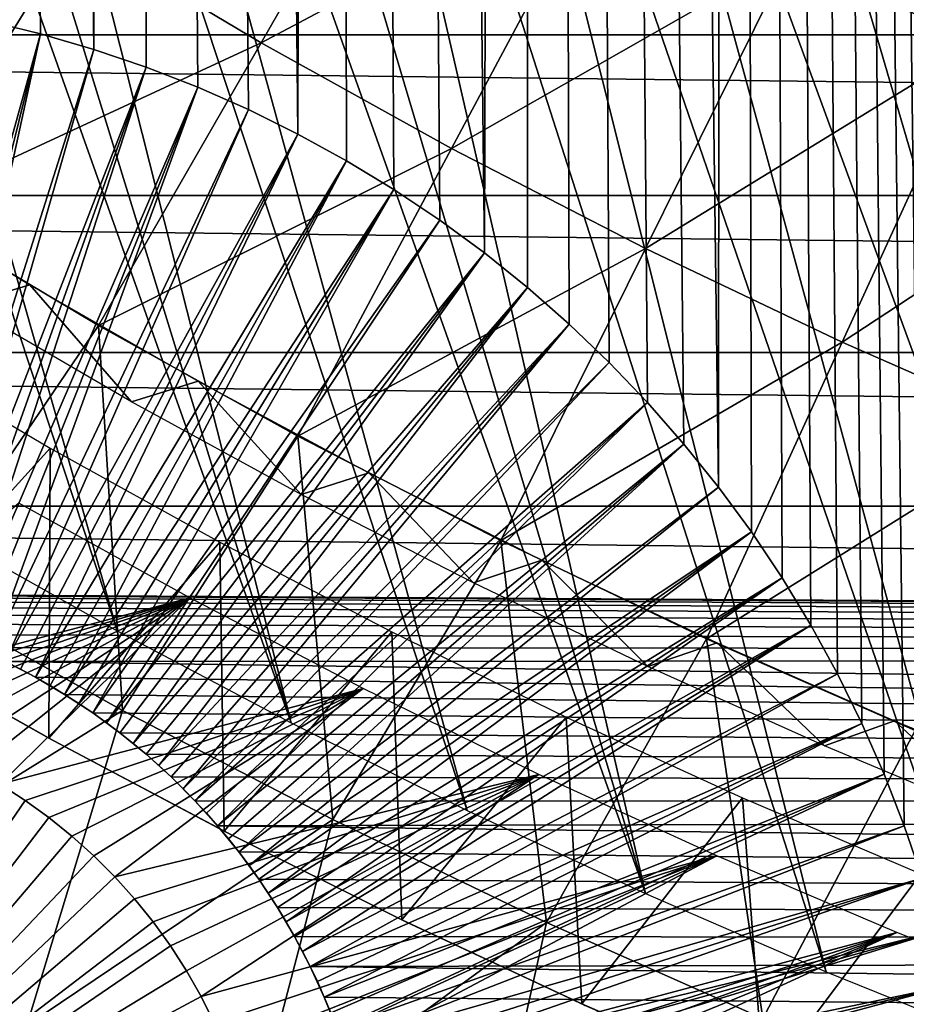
# Model space of a CAD drawing. Header units: millimetres. Extents: x -50 to 50, y -50 to 50.
# Tile 157 of 256: x -11.9 to -9.1, y -22.4 to -19.3. Entities that reach past the tile are written whole.
import ezdxf

# ---------------------------------------------------------------- set-up
doc = ezdxf.new("R2010")
doc.units = ezdxf.units.MM
doc.header["$LTSCALE"] = 65.185185
for name, color, linetype in [('1', 7, 'CONTINUOUS'), ('14', 7, 'CONTINUOUS'), ('2', 7, 'CONTINUOUS'), ('23', 7, 'CONTINUOUS'), ('37', 7, 'CONTINUOUS'), ('39', 7, 'CONTINUOUS'), ('46', 7, 'CONTINUOUS'), ('48', 7, 'CONTINUOUS'), ('49', 7, 'CONTINUOUS'), ('50', 7, 'CONTINUOUS'), ('71', 7, 'CONTINUOUS'), ('72', 7, 'CONTINUOUS'), ('90', 7, 'CONTINUOUS')]:
    doc.layers.add(name, color=color, linetype=linetype)

msp = doc.modelspace()

# ---------------------------------------------------------------- linework, layer by layer
at = {"layer": '1', "color": 7, "linetype": 'Continuous', "true_color": 0xf5f5f5}
for points in [[(21.9635, -19.3176), (-22.407, -18.8013), (22.407, -18.8013), (21.9635, -19.3176)], [(-21.9635, -19.3176), (-22.407, -18.8013), (21.9635, -19.3176), (-21.9635, -19.3176)], [(21.508, -19.8235), (-21.9635, -19.3176), (21.9635, -19.3176), (21.508, -19.8235)], [(-21.508, -19.8235), (-21.9635, -19.3176), (21.508, -19.8235), (-21.508, -19.8235)], [(-21.0409, -20.3185), (-21.508, -19.8235), (21.0409, -20.3185), (-21.0409, -20.3185)], [(21.0409, -20.3185), (-21.508, -19.8235), (21.508, -19.8235), (21.0409, -20.3185)], [(20.5624, -20.8027), (-21.0409, -20.3185), (21.0409, -20.3185), (20.5624, -20.8027)], [(-20.5624, -20.8027), (-21.0409, -20.3185), (20.5624, -20.8027), (-20.5624, -20.8027)], [(20.0728, -21.2755), (-20.5624, -20.8027), (20.5624, -20.8027), (20.0728, -21.2755)], [(-12.8491, -21.0781), (-20.5624, -20.8027), (20.0728, -21.2755), (-12.8491, -21.0781)], [(-12.7428, -21.0808), (-12.8491, -21.0781), (20.0728, -21.2755), (-12.7428, -21.0808)], [(-12.6366, -21.0889), (-12.7428, -21.0808), (20.0728, -21.2755), (-12.6366, -21.0889)], [(-12.5311, -21.1023), (-12.6366, -21.0889), (20.0728, -21.2755), (-12.5311, -21.1023)], [(-12.4264, -21.1211), (-12.5311, -21.1023), (20.0728, -21.2755), (-12.4264, -21.1211)], [(-12.3228, -21.1451), (-12.4264, -21.1211), (20.0728, -21.2755), (-12.3228, -21.1451)], [(-12.2204, -21.1744), (-12.3228, -21.1451), (20.0728, -21.2755), (-12.2204, -21.1744)], [(-12.1198, -21.2088), (-12.2204, -21.1744), (20.0728, -21.2755), (-12.1198, -21.2088)], [(-12.021, -21.2483), (-12.1198, -21.2088), (20.0728, -21.2755), (-12.021, -21.2483)], [(-11.9243, -21.2927), (-12.021, -21.2483), (20.0728, -21.2755), (-11.9243, -21.2927)], [(19.5723, -21.7368), (-11.9243, -21.2927), (20.0728, -21.2755), (19.5723, -21.7368)], [(-11.83, -21.342), (-11.9243, -21.2927), (19.5723, -21.7368), (-11.83, -21.342)], [(-11.7383, -21.3959), (-11.83, -21.342), (19.5723, -21.7368), (-11.7383, -21.3959)], [(-11.6495, -21.4545), (-11.7383, -21.3959), (19.5723, -21.7368), (-11.6495, -21.4545)], [(-11.5637, -21.5175), (-11.6495, -21.4545), (19.5723, -21.7368), (-11.5637, -21.5175)], [(-11.4812, -21.5847), (-11.5637, -21.5175), (19.5723, -21.7368), (-11.4812, -21.5847)], [(-11.4023, -21.656), (-11.4812, -21.5847), (19.5723, -21.7368), (-11.4023, -21.656)], [(-11.327, -21.7313), (-11.4023, -21.656), (19.5723, -21.7368), (-11.327, -21.7313)], [(-11.2557, -21.8102), (-11.327, -21.7313), (19.5723, -21.7368), (-11.2557, -21.8102)], [(19.0612, -22.1863), (-11.2557, -21.8102), (19.5723, -21.7368), (19.0612, -22.1863)], [(-11.1885, -21.8927), (-11.2557, -21.8102), (19.0612, -22.1863), (-11.1885, -21.8927)], [(-11.1255, -21.9784), (-11.1885, -21.8927), (19.0612, -22.1863), (-11.1255, -21.9784)], [(-11.0669, -22.0673), (-11.1255, -21.9784), (19.0612, -22.1863), (-11.0669, -22.0673)], [(-11.013, -22.1589), (-11.0669, -22.0673), (19.0612, -22.1863), (-11.013, -22.1589)], [(-10.9637, -22.2533), (-11.013, -22.1589), (19.0612, -22.1863), (-10.9637, -22.2533)], [(18.5397, -22.6239), (-10.9637, -22.2533), (19.0612, -22.1863), (18.5397, -22.6239)], [(-10.9193, -22.3499), (-10.9637, -22.2533), (18.5397, -22.6239), (-10.9193, -22.3499)], [(-10.8798, -22.4487), (-10.9193, -22.3499), (18.5397, -22.6239), (-10.8798, -22.4487)]]:
    msp.add_3dface(points, dxfattribs=at)
at = {"layer": '14', "color": 7, "linetype": 'Continuous', "true_color": 0xf5f5f5}
for points in [[(-11.9243, -21.2927, 2.4), (-11.83, -21.342), (-11.8768, -21.3167, 2.4), (-11.9243, -21.2927, 2.4)], [(-11.9243, -21.2927), (-11.83, -21.342), (-11.9243, -21.2927, 2.4), (-11.9243, -21.2927)], [(-11.8768, -21.3167, 2.4), (-11.83, -21.342), (-11.83, -21.342, 2.4), (-11.8768, -21.3167, 2.4)], [(-11.83, -21.342), (-11.7383, -21.3959), (-11.83, -21.342, 2.4), (-11.83, -21.342)], [(-11.83, -21.342, 2.4), (-11.7383, -21.3959), (-11.7838, -21.3684, 2.4), (-11.83, -21.342, 2.4)], [(-11.7838, -21.3684, 2.4), (-11.7383, -21.3959), (-11.7383, -21.3959, 2.4), (-11.7838, -21.3684, 2.4)], [(-11.7383, -21.3959), (-11.6495, -21.4545), (-11.7383, -21.3959, 2.4), (-11.7383, -21.3959)], [(-11.7383, -21.3959, 2.4), (-11.6495, -21.4545), (-11.6935, -21.4246, 2.4), (-11.7383, -21.3959, 2.4)], [(-11.6935, -21.4246, 2.4), (-11.6495, -21.4545), (-11.6495, -21.4545, 2.4), (-11.6935, -21.4246, 2.4)], [(-11.6495, -21.4545, 2.4), (-11.5637, -21.5175), (-11.6062, -21.4854, 2.4), (-11.6495, -21.4545, 2.4)], [(-11.6495, -21.4545), (-11.5637, -21.5175), (-11.6495, -21.4545, 2.4), (-11.6495, -21.4545)], [(-11.6062, -21.4854, 2.4), (-11.5637, -21.5175), (-11.5637, -21.5175, 2.4), (-11.6062, -21.4854, 2.4)], [(-11.5637, -21.5175), (-11.4812, -21.5847), (-11.5637, -21.5175, 2.4), (-11.5637, -21.5175)], [(-11.5637, -21.5175, 2.4), (-11.4812, -21.5847), (-11.522, -21.5506, 2.4), (-11.5637, -21.5175, 2.4)], [(-11.522, -21.5506, 2.4), (-11.4812, -21.5847), (-11.4812, -21.5847, 2.4), (-11.522, -21.5506, 2.4)], [(-11.4812, -21.5847, 2.4), (-11.4023, -21.656), (-11.4413, -21.6199, 2.4), (-11.4812, -21.5847, 2.4)], [(-11.4812, -21.5847), (-11.4023, -21.656), (-11.4812, -21.5847, 2.4), (-11.4812, -21.5847)], [(-11.4413, -21.6199, 2.4), (-11.4023, -21.656), (-11.4023, -21.656, 2.4), (-11.4413, -21.6199, 2.4)], [(-11.4023, -21.656), (-11.327, -21.7313), (-11.4023, -21.656, 2.4), (-11.4023, -21.656)], [(-11.4023, -21.656, 2.4), (-11.327, -21.7313), (-11.3642, -21.6932, 2.4), (-11.4023, -21.656, 2.4)], [(-11.3642, -21.6932, 2.4), (-11.327, -21.7313), (-11.327, -21.7313, 2.4), (-11.3642, -21.6932, 2.4)], [(-11.327, -21.7313), (-11.2557, -21.8102), (-11.327, -21.7313, 2.4), (-11.327, -21.7313)], [(-11.327, -21.7313, 2.4), (-11.2557, -21.8102), (-11.2909, -21.7703, 2.4), (-11.327, -21.7313, 2.4)], [(-11.2909, -21.7703, 2.4), (-11.2557, -21.8102), (-11.2557, -21.8102, 2.4), (-11.2909, -21.7703, 2.4)], [(-11.2557, -21.8102, 2.4), (-11.1885, -21.8927), (-11.2216, -21.851, 2.4), (-11.2557, -21.8102, 2.4)], [(-11.2557, -21.8102), (-11.1885, -21.8927), (-11.2557, -21.8102, 2.4), (-11.2557, -21.8102)], [(-11.2216, -21.851, 2.4), (-11.1885, -21.8927), (-11.1885, -21.8927, 2.4), (-11.2216, -21.851, 2.4)], [(-11.1885, -21.8927), (-11.1255, -21.9784), (-11.1885, -21.8927, 2.4), (-11.1885, -21.8927)], [(-11.1885, -21.8927, 2.4), (-11.1255, -21.9784), (-11.1565, -21.9352, 2.4), (-11.1885, -21.8927, 2.4)], [(-11.1565, -21.9352, 2.4), (-11.1255, -21.9784), (-11.1255, -21.9784, 2.4), (-11.1565, -21.9352, 2.4)], [(-11.1255, -21.9784, 2.4), (-11.0669, -22.0673), (-11.0957, -22.0225, 2.4), (-11.1255, -21.9784, 2.4)], [(-11.1255, -21.9784), (-11.0669, -22.0673), (-11.1255, -21.9784, 2.4), (-11.1255, -21.9784)], [(-11.0957, -22.0225, 2.4), (-11.0669, -22.0673), (-11.067, -22.0673, 2.4), (-11.0957, -22.0225, 2.4)], [(-11.0669, -22.0673), (-11.013, -22.1589), (-11.067, -22.0673, 2.4), (-11.0669, -22.0673)], [(-11.067, -22.0673, 2.4), (-11.013, -22.1589), (-11.0394, -22.1128, 2.4), (-11.067, -22.0673, 2.4)], [(-11.0394, -22.1128, 2.4), (-11.013, -22.1589), (-11.013, -22.159, 2.4), (-11.0394, -22.1128, 2.4)], [(-11.013, -22.1589), (-10.9637, -22.2533), (-11.013, -22.159, 2.4), (-11.013, -22.1589)], [(-11.013, -22.159, 2.4), (-10.9637, -22.2533), (-10.9878, -22.2058, 2.4), (-11.013, -22.159, 2.4)], [(-10.9878, -22.2058, 2.4), (-10.9637, -22.2533), (-10.9637, -22.2533, 2.4), (-10.9878, -22.2058, 2.4)], [(-10.9637, -22.2533), (-10.9193, -22.3499), (-10.9637, -22.2533, 2.4), (-10.9637, -22.2533)], [(-10.9637, -22.2533, 2.4), (-10.9193, -22.3499), (-10.9409, -22.3013, 2.4), (-10.9637, -22.2533, 2.4)], [(-10.9409, -22.3013, 2.4), (-10.9193, -22.3499), (-10.9193, -22.3499, 2.4), (-10.9409, -22.3013, 2.4)], [(-10.9193, -22.3499, 2.4), (-10.8798, -22.4487), (-10.8989, -22.3991, 2.4), (-10.9193, -22.3499, 2.4)], [(-10.9193, -22.3499), (-10.8798, -22.4487), (-10.9193, -22.3499, 2.4), (-10.9193, -22.3499)]]:
    msp.add_3dface(points, dxfattribs=at)
at = {"layer": '2', "color": 7, "linetype": 'Continuous', "true_color": 0xf5f5f5}
for points in [[(-9.0309, 27.8209, 4.3), (-9.6705, 27.6051, 4.3), (-9.0342, -21.9753, 4.3), (-9.0309, 27.8209, 4.3)], [(-9.6705, 27.6051, 4.3), (-10.3051, 27.3746, 4.3), (-9.6757, -20.743, 4.3), (-9.6705, 27.6051, 4.3)], [(-9.5725, -20.8838, 4.3), (-9.6705, 27.6051, 4.3), (-9.6757, -20.743, 4.3), (-9.5725, -20.8838, 4.3)], [(-9.4755, -21.0289, 4.3), (-9.6705, 27.6051, 4.3), (-9.5725, -20.8838, 4.3), (-9.4755, -21.0289, 4.3)], [(-9.385, -21.1781, 4.3), (-9.6705, 27.6051, 4.3), (-9.4755, -21.0289, 4.3), (-9.385, -21.1781, 4.3)], [(-9.3011, -21.3311, 4.3), (-9.6705, 27.6051, 4.3), (-9.385, -21.1781, 4.3), (-9.3011, -21.3311, 4.3)], [(-9.2239, -21.4876, 4.3), (-9.6705, 27.6051, 4.3), (-9.3011, -21.3311, 4.3), (-9.2239, -21.4876, 4.3)], [(-9.1536, -21.6474, 4.3), (-9.6705, 27.6051, 4.3), (-9.2239, -21.4876, 4.3), (-9.1536, -21.6474, 4.3)], [(-9.0903, -21.81, 4.3), (-9.6705, 27.6051, 4.3), (-9.1536, -21.6474, 4.3), (-9.0903, -21.81, 4.3)], [(-9.0342, -21.9753, 4.3), (-9.6705, 27.6051, 4.3), (-9.0903, -21.81, 4.3), (-9.0342, -21.9753, 4.3)], [(-10.3051, 27.3746, 4.3), (-10.934, 27.1295, 4.3), (-10.4141, -20.0047, 4.3), (-10.3051, 27.3746, 4.3)], [(-10.278, -20.1139, 4.3), (-10.3051, 27.3746, 4.3), (-10.4141, -20.0047, 4.3), (-10.278, -20.1139, 4.3)], [(-10.1468, -20.229, 4.3), (-10.3051, 27.3746, 4.3), (-10.278, -20.1139, 4.3), (-10.1468, -20.229, 4.3)], [(-10.0207, -20.3497, 4.3), (-10.3051, 27.3746, 4.3), (-10.1468, -20.229, 4.3), (-10.0207, -20.3497, 4.3)], [(-9.9, -20.4757, 4.3), (-10.3051, 27.3746, 4.3), (-10.0207, -20.3497, 4.3), (-9.9, -20.4757, 4.3)], [(-9.7849, -20.607, 4.3), (-10.3051, 27.3746, 4.3), (-9.9, -20.4757, 4.3), (-9.7849, -20.607, 4.3)], [(-9.6757, -20.743, 4.3), (-10.3051, 27.3746, 4.3), (-9.7849, -20.607, 4.3), (-9.6757, -20.743, 4.3)], [(-10.934, 27.1295, 4.3), (-11.5573, 26.8699, 4.3), (-11.0021, -19.6301, 4.3), (-10.934, 27.1295, 4.3)], [(-10.8491, -19.714, 4.3), (-10.934, 27.1295, 4.3), (-11.0021, -19.6301, 4.3), (-10.8491, -19.714, 4.3)], [(-10.6999, -19.8045, 4.3), (-10.934, 27.1295, 4.3), (-10.8491, -19.714, 4.3), (-10.6999, -19.8045, 4.3)], [(-10.5548, -19.9015, 4.3), (-10.934, 27.1295, 4.3), (-10.6999, -19.8045, 4.3), (-10.5548, -19.9015, 4.3)], [(-10.4141, -20.0047, 4.3), (-10.934, 27.1295, 4.3), (-10.5548, -19.9015, 4.3), (-10.4141, -20.0047, 4.3)], [(-11.5573, 26.8699, 4.3), (-12.1742, 26.5961, 4.3), (-11.6463, -19.3632, 4.3), (-11.5573, 26.8699, 4.3)], [(-11.481, -19.4193, 4.3), (-11.5573, 26.8699, 4.3), (-11.6463, -19.3632, 4.3), (-11.481, -19.4193, 4.3)], [(-11.3184, -19.4826, 4.3), (-11.5573, 26.8699, 4.3), (-11.481, -19.4193, 4.3), (-11.3184, -19.4826, 4.3)], [(-11.1587, -19.5528, 4.3), (-11.5573, 26.8699, 4.3), (-11.3184, -19.4826, 4.3), (-11.1587, -19.5528, 4.3)], [(-11.0021, -19.6301, 4.3), (-11.5573, 26.8699, 4.3), (-11.1587, -19.5528, 4.3), (-11.0021, -19.6301, 4.3)], [(-11.8138, -19.3144, 4.3), (-12.1742, 26.5961, 4.3), (-11.9834, -19.2729, 4.3), (-11.8138, -19.3144, 4.3)], [(-11.6463, -19.3632, 4.3), (-12.1742, 26.5961, 4.3), (-11.8138, -19.3144, 4.3), (-11.6463, -19.3632, 4.3)]]:
    msp.add_3dface(points, dxfattribs=at)
at = {"layer": '23', "color": 7, "linetype": 'Continuous', "true_color": 0xf5f5f5}
for points in [[(-11.8138, -19.3144, 4.3), (-11.9834, -19.2729, 4.3), (-12.3227, -21.1451, 2.4), (-11.8138, -19.3144, 4.3)], [(-11.8138, -19.3144, 4.3), (-12.3227, -21.1451, 2.4), (-12.2714, -21.1591, 2.4), (-11.8138, -19.3144, 4.3)], [(-11.8138, -19.3144, 4.3), (-12.2714, -21.1591, 2.4), (-12.2204, -21.1744, 2.4), (-11.8138, -19.3144, 4.3)], [(-11.6463, -19.3632, 4.3), (-11.8138, -19.3144, 4.3), (-12.2204, -21.1744, 2.4), (-11.6463, -19.3632, 4.3)], [(-11.6463, -19.3632, 4.3), (-12.2204, -21.1744, 2.4), (-12.1699, -21.191, 2.4), (-11.6463, -19.3632, 4.3)], [(-11.481, -19.4193, 4.3), (-11.6463, -19.3632, 4.3), (-12.1699, -21.191, 2.4), (-11.481, -19.4193, 4.3)], [(-11.481, -19.4193, 4.3), (-12.1699, -21.191, 2.4), (-12.1198, -21.2088, 2.4), (-11.481, -19.4193, 4.3)], [(-11.481, -19.4193, 4.3), (-12.1198, -21.2088, 2.4), (-12.0701, -21.2279, 2.4), (-11.481, -19.4193, 4.3)], [(-11.3184, -19.4826, 4.3), (-11.481, -19.4193, 4.3), (-12.0701, -21.2279, 2.4), (-11.3184, -19.4826, 4.3)], [(-11.3184, -19.4826, 4.3), (-12.0701, -21.2279, 2.4), (-12.021, -21.2483, 2.4), (-11.3184, -19.4826, 4.3)], [(-11.3184, -19.4826, 4.3), (-12.021, -21.2483, 2.4), (-11.9723, -21.2699, 2.4), (-11.3184, -19.4826, 4.3)], [(-11.1587, -19.5528, 4.3), (-11.3184, -19.4826, 4.3), (-11.9723, -21.2699, 2.4), (-11.1587, -19.5528, 4.3)], [(-11.1587, -19.5528, 4.3), (-11.9723, -21.2699, 2.4), (-11.9243, -21.2927, 2.4), (-11.1587, -19.5528, 4.3)], [(-11.0021, -19.6301, 4.3), (-11.1587, -19.5528, 4.3), (-11.9243, -21.2927, 2.4), (-11.0021, -19.6301, 4.3)], [(-11.0021, -19.6301, 4.3), (-11.9243, -21.2927, 2.4), (-11.8768, -21.3167, 2.4), (-11.0021, -19.6301, 4.3)], [(-11.0021, -19.6301, 4.3), (-11.8768, -21.3167, 2.4), (-11.83, -21.342, 2.4), (-11.0021, -19.6301, 4.3)], [(-10.8491, -19.714, 4.3), (-11.0021, -19.6301, 4.3), (-11.83, -21.342, 2.4), (-10.8491, -19.714, 4.3)], [(-10.8491, -19.714, 4.3), (-11.83, -21.342, 2.4), (-11.7838, -21.3684, 2.4), (-10.8491, -19.714, 4.3)], [(-10.8491, -19.714, 4.3), (-11.7838, -21.3684, 2.4), (-11.7383, -21.3959, 2.4), (-10.8491, -19.714, 4.3)], [(-10.6999, -19.8045, 4.3), (-10.8491, -19.714, 4.3), (-11.7383, -21.3959, 2.4), (-10.6999, -19.8045, 4.3)], [(-10.6999, -19.8045, 4.3), (-11.7383, -21.3959, 2.4), (-11.6935, -21.4246, 2.4), (-10.6999, -19.8045, 4.3)], [(-10.6999, -19.8045, 4.3), (-11.6935, -21.4246, 2.4), (-11.6495, -21.4545, 2.4), (-10.6999, -19.8045, 4.3)], [(-10.5548, -19.9015, 4.3), (-10.6999, -19.8045, 4.3), (-11.6495, -21.4545, 2.4), (-10.5548, -19.9015, 4.3)], [(-10.5548, -19.9015, 4.3), (-11.6495, -21.4545, 2.4), (-11.6062, -21.4854, 2.4), (-10.5548, -19.9015, 4.3)], [(-10.4141, -20.0047, 4.3), (-10.5548, -19.9015, 4.3), (-11.6062, -21.4854, 2.4), (-10.4141, -20.0047, 4.3)], [(-10.4141, -20.0047, 4.3), (-11.6062, -21.4854, 2.4), (-11.5637, -21.5175, 2.4), (-10.4141, -20.0047, 4.3)], [(-10.4141, -20.0047, 4.3), (-11.5637, -21.5175, 2.4), (-11.522, -21.5506, 2.4), (-10.4141, -20.0047, 4.3)], [(-10.278, -20.1139, 4.3), (-10.4141, -20.0047, 4.3), (-11.522, -21.5506, 2.4), (-10.278, -20.1139, 4.3)], [(-10.278, -20.1139, 4.3), (-11.522, -21.5506, 2.4), (-11.4812, -21.5847, 2.4), (-10.278, -20.1139, 4.3)], [(-10.278, -20.1139, 4.3), (-11.4812, -21.5847, 2.4), (-11.4413, -21.6199, 2.4), (-10.278, -20.1139, 4.3)], [(-10.1468, -20.229, 4.3), (-10.278, -20.1139, 4.3), (-11.4413, -21.6199, 2.4), (-10.1468, -20.229, 4.3)], [(-10.1468, -20.229, 4.3), (-11.4413, -21.6199, 2.4), (-11.4023, -21.656, 2.4), (-10.1468, -20.229, 4.3)], [(-10.1468, -20.229, 4.3), (-11.4023, -21.656, 2.4), (-11.3642, -21.6932, 2.4), (-10.1468, -20.229, 4.3)], [(-10.0207, -20.3497, 4.3), (-10.1468, -20.229, 4.3), (-11.3642, -21.6932, 2.4), (-10.0207, -20.3497, 4.3)], [(-10.0207, -20.3497, 4.3), (-11.3642, -21.6932, 2.4), (-11.327, -21.7313, 2.4), (-10.0207, -20.3497, 4.3)], [(-9.9, -20.4757, 4.3), (-10.0207, -20.3497, 4.3), (-11.327, -21.7313, 2.4), (-9.9, -20.4757, 4.3)], [(-9.9, -20.4757, 4.3), (-11.327, -21.7313, 2.4), (-11.2909, -21.7703, 2.4), (-9.9, -20.4757, 4.3)], [(-9.9, -20.4757, 4.3), (-11.2909, -21.7703, 2.4), (-11.2557, -21.8102, 2.4), (-9.9, -20.4757, 4.3)], [(-9.7849, -20.607, 4.3), (-9.9, -20.4757, 4.3), (-11.2557, -21.8102, 2.4), (-9.7849, -20.607, 4.3)], [(-9.7849, -20.607, 4.3), (-11.2557, -21.8102, 2.4), (-11.2216, -21.851, 2.4), (-9.7849, -20.607, 4.3)], [(-9.7849, -20.607, 4.3), (-11.2216, -21.851, 2.4), (-11.1885, -21.8927, 2.4), (-9.7849, -20.607, 4.3)], [(-9.6757, -20.743, 4.3), (-9.7849, -20.607, 4.3), (-11.1885, -21.8927, 2.4), (-9.6757, -20.743, 4.3)], [(-9.6757, -20.743, 4.3), (-11.1885, -21.8927, 2.4), (-11.1565, -21.9352, 2.4), (-9.6757, -20.743, 4.3)], [(-9.5725, -20.8838, 4.3), (-9.6757, -20.743, 4.3), (-11.1565, -21.9352, 2.4), (-9.5725, -20.8838, 4.3)], [(-9.5725, -20.8838, 4.3), (-11.1565, -21.9352, 2.4), (-11.1255, -21.9784, 2.4), (-9.5725, -20.8838, 4.3)], [(-9.5725, -20.8838, 4.3), (-11.1255, -21.9784, 2.4), (-11.0957, -22.0225, 2.4), (-9.5725, -20.8838, 4.3)], [(-9.4755, -21.0289, 4.3), (-9.5725, -20.8838, 4.3), (-11.0957, -22.0225, 2.4), (-9.4755, -21.0289, 4.3)], [(-9.4755, -21.0289, 4.3), (-11.0957, -22.0225, 2.4), (-11.067, -22.0673, 2.4), (-9.4755, -21.0289, 4.3)], [(-9.4755, -21.0289, 4.3), (-11.067, -22.0673, 2.4), (-11.0394, -22.1128, 2.4), (-9.4755, -21.0289, 4.3)], [(-9.385, -21.1781, 4.3), (-9.4755, -21.0289, 4.3), (-11.0394, -22.1128, 2.4), (-9.385, -21.1781, 4.3)], [(-9.385, -21.1781, 4.3), (-11.0394, -22.1128, 2.4), (-11.013, -22.159, 2.4), (-9.385, -21.1781, 4.3)], [(-9.385, -21.1781, 4.3), (-11.013, -22.159, 2.4), (-10.9878, -22.2058, 2.4), (-9.385, -21.1781, 4.3)], [(-9.3011, -21.3311, 4.3), (-9.385, -21.1781, 4.3), (-10.9878, -22.2058, 2.4), (-9.3011, -21.3311, 4.3)], [(-9.3011, -21.3311, 4.3), (-10.9878, -22.2058, 2.4), (-10.9637, -22.2533, 2.4), (-9.3011, -21.3311, 4.3)], [(-9.2239, -21.4876, 4.3), (-9.3011, -21.3311, 4.3), (-10.9637, -22.2533, 2.4), (-9.2239, -21.4876, 4.3)], [(-9.2239, -21.4876, 4.3), (-10.9637, -22.2533, 2.4), (-10.9409, -22.3013, 2.4), (-9.2239, -21.4876, 4.3)], [(-9.2239, -21.4876, 4.3), (-10.9409, -22.3013, 2.4), (-10.9193, -22.3499, 2.4), (-9.2239, -21.4876, 4.3)], [(-9.1536, -21.6474, 4.3), (-9.2239, -21.4876, 4.3), (-10.9193, -22.3499, 2.4), (-9.1536, -21.6474, 4.3)], [(-9.1536, -21.6474, 4.3), (-10.9193, -22.3499, 2.4), (-10.8989, -22.3991, 2.4), (-9.1536, -21.6474, 4.3)], [(-9.1536, -21.6474, 4.3), (-10.8989, -22.3991, 2.4), (-10.8798, -22.4487, 2.4), (-9.1536, -21.6474, 4.3)], [(-9.0903, -21.81, 4.3), (-9.1536, -21.6474, 4.3), (-10.8798, -22.4487, 2.4), (-9.0903, -21.81, 4.3)], [(-9.0903, -21.81, 4.3), (-10.8798, -22.4487, 2.4), (-10.862, -22.4989, 2.4), (-9.0903, -21.81, 4.3)], [(-9.0342, -21.9753, 4.3), (-9.0903, -21.81, 4.3), (-10.862, -22.4989, 2.4), (-9.0342, -21.9753, 4.3)], [(-9.0342, -21.9753, 4.3), (-10.862, -22.4989, 2.4), (-10.8454, -22.5494, 2.4), (-9.0342, -21.9753, 4.3)], [(-9.0342, -21.9753, 4.3), (-10.8454, -22.5494, 2.4), (-10.8301, -22.6004, 2.4), (-9.0342, -21.9753, 4.3)], [(-8.9854, -22.1428, 4.3), (-9.0342, -21.9753, 4.3), (-10.8301, -22.6004, 2.4), (-8.9854, -22.1428, 4.3)], [(-8.9854, -22.1428, 4.3), (-10.8301, -22.6004, 2.4), (-10.8161, -22.6517, 2.4), (-8.9854, -22.1428, 4.3)], [(-8.9854, -22.1428, 4.3), (-10.8161, -22.6517, 2.4), (-10.8035, -22.7034, 2.4), (-8.9854, -22.1428, 4.3)], [(-8.9439, -22.3123, 4.3), (-8.9854, -22.1428, 4.3), (-10.8035, -22.7034, 2.4), (-8.9439, -22.3123, 4.3)], [(-8.9439, -22.3123, 4.3), (-10.8035, -22.7034, 2.4), (-10.7921, -22.7554, 2.4), (-8.9439, -22.3123, 4.3)], [(-8.9439, -22.3123, 4.3), (-10.7921, -22.7554, 2.4), (-10.782, -22.8076, 2.4), (-8.9439, -22.3123, 4.3)], [(-8.9099, -22.4835, 4.3), (-8.9439, -22.3123, 4.3), (-10.782, -22.8076, 2.4), (-8.9099, -22.4835, 4.3)]]:
    msp.add_3dface(points, dxfattribs=at)
at = {"layer": '37', "color": 15, "linetype": 'Continuous', "true_color": 0xaf503c}
for points in [[(-8.8566, -19.3469, -14.4704), (-9.4483, -19.0651, -14.4704), (-8.4252, -18.404, -14.7678), (-8.8566, -19.3469, -14.4704)], [(-11.1186, -19.3426, -14.1581), (-11.7091, -18.9911, -14.1581), (-10.6042, -18.4474, -14.4704), (-11.1186, -19.3426, -14.1581)], [(-10.031, -18.7651, -14.4704), (-11.1186, -19.3426, -14.1581), (-10.6042, -18.4474, -14.4704), (-10.031, -18.7651, -14.4704)], [(-11.7091, -18.9911, -14.1581), (-12.8545, -19.4797, -13.8311), (-12.2884, -18.6216, -14.1581), (-11.7091, -18.9911, -14.1581)], [(-10.5176, -19.6758, -14.1581), (-11.1186, -19.3426, -14.1581), (-10.031, -18.7651, -14.4704), (-10.5176, -19.6758, -14.1581)], [(-9.4483, -19.0651, -14.4704), (-10.5176, -19.6758, -14.1581), (-10.031, -18.7651, -14.4704), (-9.4483, -19.0651, -14.4704)], [(-12.2484, -19.8662, -13.8311), (-12.8545, -19.4797, -13.8311), (-11.7091, -18.9911, -14.1581), (-12.2484, -19.8662, -13.8311)], [(-11.1186, -19.3426, -14.1581), (-12.2484, -19.8662, -13.8311), (-11.7091, -18.9911, -14.1581), (-11.1186, -19.3426, -14.1581)], [(-9.9066, -19.9903, -14.1581), (-10.5176, -19.6758, -14.1581), (-9.4483, -19.0651, -14.4704), (-9.9066, -19.9903, -14.1581)], [(-8.8566, -19.3469, -14.4704), (-9.9066, -19.9903, -14.1581), (-9.4483, -19.0651, -14.4704), (-8.8566, -19.3469, -14.4704)], [(-11.6308, -20.2339, -13.8311), (-12.2484, -19.8662, -13.8311), (-11.1186, -19.3426, -14.1581), (-11.6308, -20.2339, -13.8311)], [(-10.5176, -19.6758, -14.1581), (-11.6308, -20.2339, -13.8311), (-11.1186, -19.3426, -14.1581), (-10.5176, -19.6758, -14.1581)], [(-9.2863, -20.2858, -14.1581), (-9.9066, -19.9903, -14.1581), (-8.8566, -19.3469, -14.4704), (-9.2863, -20.2858, -14.1581)], [(-8.2566, -19.6104, -14.4704), (-9.2863, -20.2858, -14.1581), (-8.8566, -19.3469, -14.4704), (-8.2566, -19.6104, -14.4704)], [(-8.6571, -20.562, -14.1581), (-9.2863, -20.2858, -14.1581), (-8.2566, -19.6104, -14.4704), (-8.6571, -20.562, -14.1581)], [(-11.0021, -20.5824, -13.8311), (-11.6308, -20.2339, -13.8311), (-10.5176, -19.6758, -14.1581), (-11.0021, -20.5824, -13.8311)], [(-9.9066, -19.9903, -14.1581), (-11.0021, -20.5824, -13.8311), (-10.5176, -19.6758, -14.1581), (-9.9066, -19.9903, -14.1581)], [(-12.2484, -19.8662, -13.8311), (-11.6308, -20.2339, -13.8311), (-12.2079, -21.0821, -13.4894), (-12.2484, -19.8662, -13.8311)], [(-10.3629, -20.9114, -13.8311), (-11.0021, -20.5824, -13.8311), (-9.9066, -19.9903, -14.1581), (-10.3629, -20.9114, -13.8311)], [(-9.2863, -20.2858, -14.1581), (-10.3629, -20.9114, -13.8311), (-9.9066, -19.9903, -14.1581), (-9.2863, -20.2858, -14.1581)], [(-12.2079, -21.0821, -13.4894), (-11.6308, -20.2339, -13.8311), (-11.5556, -21.4465, -13.4894), (-12.2079, -21.0821, -13.4894)], [(-11.6308, -20.2339, -13.8311), (-11.0021, -20.5824, -13.8311), (-11.5556, -21.4465, -13.4894), (-11.6308, -20.2339, -13.8311)], [(-9.714, -21.2205, -13.8311), (-10.3629, -20.9114, -13.8311), (-9.2863, -20.2858, -14.1581), (-9.714, -21.2205, -13.8311)], [(-8.6571, -20.562, -14.1581), (-9.714, -21.2205, -13.8311), (-9.2863, -20.2858, -14.1581), (-8.6571, -20.562, -14.1581)], [(-9.0558, -21.5095, -13.8311), (-9.714, -21.2205, -13.8311), (-8.6571, -20.562, -14.1581), (-9.0558, -21.5095, -13.8311)], [(-11.5556, -21.4465, -13.4894), (-11.0021, -20.5824, -13.8311), (-10.8924, -21.7907, -13.4894), (-11.5556, -21.4465, -13.4894)], [(-11.0021, -20.5824, -13.8311), (-10.3629, -20.9114, -13.8311), (-10.8924, -21.7907, -13.4894), (-11.0021, -20.5824, -13.8311)], [(-10.8924, -21.7907, -13.4894), (-10.3629, -20.9114, -13.8311), (-10.2189, -22.1144, -13.4894), (-10.8924, -21.7907, -13.4894)], [(-10.3629, -20.9114, -13.8311), (-9.714, -21.2205, -13.8311), (-10.2189, -22.1144, -13.4894), (-10.3629, -20.9114, -13.8311)], [(-12.2079, -21.0821, -13.4894), (-11.5556, -21.4465, -13.4894), (-12.5464, -22.0617, -13.133), (-12.2079, -21.0821, -13.4894)], [(-10.2189, -22.1144, -13.4894), (-9.714, -21.2205, -13.8311), (-9.5358, -22.4173, -13.4894), (-10.2189, -22.1144, -13.4894)], [(-9.714, -21.2205, -13.8311), (-9.0558, -21.5095, -13.8311), (-9.5358, -22.4173, -13.4894), (-9.714, -21.2205, -13.8311)], [(-11.5556, -21.4465, -13.4894), (-11.8569, -22.4397, -13.133), (-12.5464, -22.0617, -13.133), (-11.5556, -21.4465, -13.4894)], [(-11.5556, -21.4465, -13.4894), (-10.8924, -21.7907, -13.4894), (-11.8569, -22.4397, -13.133), (-11.5556, -21.4465, -13.4894)], [(-9.5358, -22.4173, -13.4894), (-9.0558, -21.5095, -13.8311), (-8.8438, -22.6991, -13.4894), (-9.5358, -22.4173, -13.4894)], [(-10.8924, -21.7907, -13.4894), (-11.156, -22.7962, -13.133), (-11.8569, -22.4397, -13.133), (-10.8924, -21.7907, -13.4894)], [(-10.8924, -21.7907, -13.4894), (-10.2189, -22.1144, -13.4894), (-11.156, -22.7962, -13.133), (-10.8924, -21.7907, -13.4894)], [(-11.8569, -22.4397, -13.133), (-12.3401, -23.33, -12.7621), (-12.5464, -22.0617, -13.133), (-11.8569, -22.4397, -13.133)], [(-10.2189, -22.1144, -13.4894), (-10.4443, -23.1307, -13.133), (-11.156, -22.7962, -13.133), (-10.2189, -22.1144, -13.4894)], [(-10.2189, -22.1144, -13.4894), (-9.5358, -22.4173, -13.4894), (-10.4443, -23.1307, -13.133), (-10.2189, -22.1144, -13.4894)]]:
    msp.add_3dface(points, dxfattribs=at)
at = {"layer": '39', "color": 15, "linetype": 'Continuous', "true_color": 0xaf503c}
for points in [[(-28.6061, -40.6414, 4.5), (45.7926, -19.3079, 4.5), (8.8784, -29.6981, 4.5), (-28.6061, -40.6414, 4.5)], [(-27.8761, -41.1454, 4.5), (45.7926, -19.3079, 4.5), (-28.6061, -40.6414, 4.5), (-27.8761, -41.1454, 4.5)], [(45.4406, -20.1222, 4.5), (45.7926, -19.3079, 4.5), (-27.8761, -41.1454, 4.5), (45.4406, -20.1222, 4.5)], [(-27.1372, -41.6364, 4.5), (45.4406, -20.1222, 4.5), (-27.8761, -41.1454, 4.5), (-27.1372, -41.6364, 4.5)], [(45.0742, -20.9301, 4.5), (45.4406, -20.1222, 4.5), (-27.1372, -41.6364, 4.5), (45.0742, -20.9301, 4.5)], [(-26.3897, -42.1141, 4.5), (45.0742, -20.9301, 4.5), (-27.1372, -41.6364, 4.5), (-26.3897, -42.1141, 4.5)], [(44.6934, -21.7313, 4.5), (45.0742, -20.9301, 4.5), (-26.3897, -42.1141, 4.5), (44.6934, -21.7313, 4.5)], [(-25.6338, -42.5783, 4.5), (44.6934, -21.7313, 4.5), (-26.3897, -42.1141, 4.5), (-25.6338, -42.5783, 4.5)], [(44.2983, -22.5256, 4.5), (44.6934, -21.7313, 4.5), (-25.6338, -42.5783, 4.5), (44.2983, -22.5256, 4.5)]]:
    msp.add_3dface(points, dxfattribs=at)
at = {"layer": '46', "color": 15, "linetype": 'Continuous', "true_color": 0xaf503c}
for points in [[(-11.7163, -28.6992), (25.5442, -17.5576), (6.5989, -23.0197), (-11.7163, -28.6992)], [(25.1408, -18.1305), (25.5442, -17.5576), (-11.7163, -28.6992), (25.1408, -18.1305)], [(-11.0647, -28.9565), (25.1408, -18.1305), (-11.7163, -28.6992), (-11.0647, -28.9565)], [(24.7246, -18.6941), (25.1408, -18.1305), (-11.0647, -28.9565), (24.7246, -18.6941)], [(-10.4074, -29.1992), (24.7246, -18.6941), (-11.0647, -28.9565), (-10.4074, -29.1992)], [(24.2958, -19.2482), (24.7246, -18.6941), (-10.4074, -29.1992), (24.2958, -19.2482)], [(-9.7448, -29.4268), (24.2958, -19.2482), (-10.4074, -29.1992), (-9.7448, -29.4268)], [(23.8545, -19.7924), (24.2958, -19.2482), (-9.7448, -29.4268), (23.8545, -19.7924)], [(-9.0773, -29.6395), (23.8545, -19.7924), (-9.7448, -29.4268), (-9.0773, -29.6395)], [(-11.3433, -21.0922), (-11.8826, -20.7933), (-12.6403, -21.4375), (-11.3433, -21.0922)], [(-12.5482, -21.4511), (-11.3433, -21.0922), (-12.6403, -21.4375), (-12.5482, -21.4511)], [(-12.4569, -21.4696), (-11.3433, -21.0922), (-12.5482, -21.4511), (-12.4569, -21.4696)], [(-12.3667, -21.493), (-11.3433, -21.0922), (-12.4569, -21.4696), (-12.3667, -21.493)], [(-12.2778, -21.5211), (-11.3433, -21.0922), (-12.3667, -21.493), (-12.2778, -21.5211)], [(-12.1906, -21.5539), (-11.3433, -21.0922), (-12.2778, -21.5211), (-12.1906, -21.5539)], [(-12.1053, -21.5913), (-11.3433, -21.0922), (-12.1906, -21.5539), (-12.1053, -21.5913)], [(-12.0221, -21.6331), (-11.3433, -21.0922), (-12.1053, -21.5913), (-12.0221, -21.6331)], [(-11.9412, -21.6794), (-11.3433, -21.0922), (-12.0221, -21.6331), (-11.9412, -21.6794)], [(-10.7963, -21.3773), (-11.3433, -21.0922), (-11.9412, -21.6794), (-10.7963, -21.3773)], [(-11.8629, -21.7299), (-10.7963, -21.3773), (-11.9412, -21.6794), (-11.8629, -21.7299)], [(-11.7874, -21.7845), (-10.7963, -21.3773), (-11.8629, -21.7299), (-11.7874, -21.7845)], [(-11.7149, -21.843), (-10.7963, -21.3773), (-11.7874, -21.7845), (-11.7149, -21.843)], [(-11.6456, -21.9053), (-10.7963, -21.3773), (-11.7149, -21.843), (-11.6456, -21.9053)], [(-11.5797, -21.9712), (-10.7963, -21.3773), (-11.6456, -21.9053), (-11.5797, -21.9712)], [(-10.2423, -21.6481), (-10.7963, -21.3773), (-11.5797, -21.9712), (-10.2423, -21.6481)], [(-11.5175, -22.0405), (-10.2423, -21.6481), (-11.5797, -21.9712), (-11.5175, -22.0405)], [(-11.459, -22.113), (-10.2423, -21.6481), (-11.5175, -22.0405), (-11.459, -22.113)], [(-11.4045, -22.1886), (-10.2423, -21.6481), (-11.459, -22.113), (-11.4045, -22.1886)], [(-11.354, -22.2669), (-10.2423, -21.6481), (-11.4045, -22.1886), (-11.354, -22.2669)], [(-11.3078, -22.3478), (-10.2423, -21.6481), (-11.354, -22.2669), (-11.3078, -22.3478)], [(-9.6815, -21.9046), (-10.2423, -21.6481), (-11.3078, -22.3478), (-9.6815, -21.9046)], [(-11.266, -22.4311), (-9.6815, -21.9046), (-11.3078, -22.3478), (-11.266, -22.4311)], [(-11.2286, -22.5165), (-9.6815, -21.9046), (-11.266, -22.4311), (-11.2286, -22.5165)], [(-11.1959, -22.6036), (-9.6815, -21.9046), (-11.2286, -22.5165), (-11.1959, -22.6036)], [(-11.1678, -22.6925), (-9.6815, -21.9046), (-11.1959, -22.6036), (-11.1678, -22.6925)], [(-9.1141, -22.1465), (-9.6815, -21.9046), (-11.1678, -22.6925), (-9.1141, -22.1465)], [(-11.1445, -22.7828), (-9.1141, -22.1465), (-11.1678, -22.6925), (-11.1445, -22.7828)], [(-11.1261, -22.874), (-9.1141, -22.1465), (-11.1445, -22.7828), (-11.1261, -22.874)], [(-11.1125, -22.9662), (-9.1141, -22.1465), (-11.1261, -22.874), (-11.1125, -22.9662)], [(-11.1039, -23.059), (-9.1141, -22.1465), (-11.1125, -22.9662), (-11.1039, -23.059)], [(-8.5409, -22.3738), (-9.1141, -22.1465), (-11.1039, -23.059), (-8.5409, -22.3738)]]:
    msp.add_3dface(points, dxfattribs=at)
at = {"layer": '48', "color": 15, "linetype": 'Continuous', "true_color": 0xaf503c}
for points in [[(-11.788, -21.5336, -3), (-12.315, -21.2367, -8.9), (-12.3335, -21.226, -3), (-11.788, -21.5336, -3)], [(-11.7716, -21.5426, -8.9), (-12.315, -21.2367, -8.9), (-11.788, -21.5336, -3), (-11.7716, -21.5426, -8.9)], [(-11.2348, -21.8272, -3), (-11.7716, -21.5426, -8.9), (-11.788, -21.5336, -3), (-11.2348, -21.8272, -3)], [(-11.2206, -21.8346, -8.9), (-11.7716, -21.5426, -8.9), (-11.2348, -21.8272, -3), (-11.2206, -21.8346, -8.9)], [(-10.6743, -22.1067, -3), (-11.2206, -21.8346, -8.9), (-11.2348, -21.8272, -3), (-10.6743, -22.1067, -3)], [(-10.6623, -22.1124, -8.9), (-11.2206, -21.8346, -8.9), (-10.6743, -22.1067, -3), (-10.6623, -22.1124, -8.9)], [(-10.1069, -22.3717, -3), (-10.6623, -22.1124, -8.9), (-10.6743, -22.1067, -3), (-10.1069, -22.3717, -3)], [(-10.0972, -22.3761, -8.9), (-10.6623, -22.1124, -8.9), (-10.1069, -22.3717, -3), (-10.0972, -22.3761, -8.9)], [(-9.5329, -22.6221, -3), (-10.0972, -22.3761, -8.9), (-10.1069, -22.3717, -3), (-9.5329, -22.6221, -3)]]:
    msp.add_3dface(points, dxfattribs=at)
at = {"layer": '49', "color": 15, "linetype": 'Continuous', "true_color": 0xaf503c}
for points in [[(-11.5718, -21.1959, -9.3), (-13.7745, -14.5279, -9.3), (-12.1123, -20.8919, -9.3), (-11.5718, -21.1959, -9.3)], [(-13.3616, -14.9084, -9.3), (-13.7745, -14.5279, -9.3), (-11.5718, -21.1959, -9.3), (-13.3616, -14.9084, -9.3)], [(-11.0236, -21.486, -9.3), (-13.3616, -14.9084, -9.3), (-11.5718, -21.1959, -9.3), (-11.0236, -21.486, -9.3)], [(-12.9381, -15.2772, -9.3), (-13.3616, -14.9084, -9.3), (-11.0236, -21.486, -9.3), (-12.9381, -15.2772, -9.3)], [(-12.5045, -15.634, -9.3), (-12.9381, -15.2772, -9.3), (-11.0236, -21.486, -9.3), (-12.5045, -15.634, -9.3)], [(-10.4682, -21.762, -9.3), (-12.5045, -15.634, -9.3), (-11.0236, -21.486, -9.3), (-10.4682, -21.762, -9.3)], [(-12.0611, -15.9785, -9.3), (-12.5045, -15.634, -9.3), (-10.4682, -21.762, -9.3), (-12.0611, -15.9785, -9.3)], [(-11.6081, -16.3104, -9.3), (-12.0611, -15.9785, -9.3), (-9.9058, -22.0235, -9.3), (-11.6081, -16.3104, -9.3)], [(-9.9058, -22.0235, -9.3), (-12.0611, -15.9785, -9.3), (-10.4682, -21.762, -9.3), (-9.9058, -22.0235, -9.3)], [(-11.146, -16.6295, -9.3), (-11.6081, -16.3104, -9.3), (-9.9058, -22.0235, -9.3), (-11.146, -16.6295, -9.3)], [(-9.3369, -22.2706, -9.3), (-11.146, -16.6295, -9.3), (-9.9058, -22.0235, -9.3), (-9.3369, -22.2706, -9.3)], [(-10.6752, -16.9355, -9.3), (-11.146, -16.6295, -9.3), (-9.3369, -22.2706, -9.3), (-10.6752, -16.9355, -9.3)], [(-8.7619, -22.5029, -9.3), (-10.6752, -16.9355, -9.3), (-9.3369, -22.2706, -9.3), (-8.7619, -22.5029, -9.3)], [(-10.1959, -17.2282, -9.3), (-10.6752, -16.9355, -9.3), (-8.7619, -22.5029, -9.3), (-10.1959, -17.2282, -9.3)], [(-8.181, -22.7205, -9.3), (-10.1959, -17.2282, -9.3), (-8.7619, -22.5029, -9.3), (-8.181, -22.7205, -9.3)], [(-9.7087, -17.5072, -9.3), (-10.1959, -17.2282, -9.3), (-8.181, -22.7205, -9.3), (-9.7087, -17.5072, -9.3)], [(-9.2137, -17.7726, -9.3), (-9.7087, -17.5072, -9.3), (-8.181, -22.7205, -9.3), (-9.2137, -17.7726, -9.3)], [(-7.5951, -22.9229, -9.3), (-9.2137, -17.7726, -9.3), (-8.181, -22.7205, -9.3), (-7.5951, -22.9229, -9.3)], [(-8.7116, -18.0239, -9.3), (-9.2137, -17.7726, -9.3), (-7.5951, -22.9229, -9.3), (-8.7116, -18.0239, -9.3)]]:
    msp.add_3dface(points, dxfattribs=at)
at = {"layer": '50', "color": 15, "linetype": 'Continuous', "true_color": 0xaf503c}
for points in [[(-11.7833, -20.6197, -2.2), (-12.3335, -21.226, -3), (-12.3104, -20.3095, -2.2), (-11.7833, -20.6197, -2.2)], [(-11.788, -21.5336, -3), (-12.3335, -21.226, -3), (-11.7833, -20.6197, -2.2), (-11.788, -21.5336, -3)], [(-11.2484, -20.9162, -2.2), (-11.788, -21.5336, -3), (-11.7833, -20.6197, -2.2), (-11.2484, -20.9162, -2.2)], [(-11.2348, -21.8272, -3), (-11.788, -21.5336, -3), (-11.2484, -20.9162, -2.2), (-11.2348, -21.8272, -3)], [(-10.7061, -21.1988, -2.2), (-11.2348, -21.8272, -3), (-11.2484, -20.9162, -2.2), (-10.7061, -21.1988, -2.2)], [(-10.6743, -22.1067, -3), (-11.2348, -21.8272, -3), (-10.7061, -21.1988, -2.2), (-10.6743, -22.1067, -3)], [(-10.1566, -21.4674, -2.2), (-10.6743, -22.1067, -3), (-10.7061, -21.1988, -2.2), (-10.1566, -21.4674, -2.2)], [(-10.1069, -22.3717, -3), (-10.6743, -22.1067, -3), (-10.1566, -21.4674, -2.2), (-10.1069, -22.3717, -3)], [(-9.6005, -21.7217, -2.2), (-10.1069, -22.3717, -3), (-10.1566, -21.4674, -2.2), (-9.6005, -21.7217, -2.2)], [(-9.5329, -22.6221, -3), (-10.1069, -22.3717, -3), (-9.6005, -21.7217, -2.2), (-9.5329, -22.6221, -3)], [(-9.0379, -21.9616, -2.2), (-9.5329, -22.6221, -3), (-9.6005, -21.7217, -2.2), (-9.0379, -21.9616, -2.2)], [(-8.9527, -22.8579, -3), (-9.5329, -22.6221, -3), (-9.0379, -21.9616, -2.2), (-8.9527, -22.8579, -3)]]:
    msp.add_3dface(points, dxfattribs=at)
at = {"layer": '71', "color": 15, "linetype": 'Continuous', "true_color": 0xaf503c}
for points in [[(-11.9412, -21.6794, -7), (-12.85, -23.1749, -8.0515), (-11.8629, -21.7299, -7), (-11.9412, -21.6794, -7)], [(-11.8629, -21.7299, -7), (-12.85, -23.1749, -8.0515), (-11.7874, -21.7845, -7), (-11.8629, -21.7299, -7)], [(-11.7874, -21.7845, -7), (-12.85, -23.1749, -8.0515), (-11.7149, -21.843, -7), (-11.7874, -21.7845, -7)], [(-11.7149, -21.843, -7), (-12.85, -23.1749, -8.0515), (-11.6456, -21.9053, -7), (-11.7149, -21.843, -7)], [(-11.6456, -21.9053, -7), (-12.85, -23.1749, -8.0515), (-11.5797, -21.9712, -7), (-11.6456, -21.9053, -7)], [(-11.5797, -21.9712, -7), (-12.85, -23.1749, -8.0515), (-11.5175, -22.0405, -7), (-11.5797, -21.9712, -7)], [(-11.5175, -22.0405, -7), (-12.85, -23.1749, -8.0515), (-11.459, -22.113, -7), (-11.5175, -22.0405, -7)], [(-11.459, -22.113, -7), (-12.85, -23.1749, -8.0515), (-11.4044, -22.1886, -7), (-11.459, -22.113, -7)], [(-11.4044, -22.1886, -7), (-12.85, -23.1749, -8.0515), (-11.354, -22.2669, -7), (-11.4044, -22.1886, -7)], [(-11.354, -22.2669, -7), (-12.85, -23.1749, -8.0515), (-11.3078, -22.3478, -7), (-11.354, -22.2669, -7)], [(-11.3078, -22.3478, -7), (-12.85, -23.1749, -8.0515), (-11.266, -22.4311, -7), (-11.3078, -22.3478, -7)]]:
    msp.add_3dface(points, dxfattribs=at)
at = {"layer": '72', "color": 15, "linetype": 'Continuous', "true_color": 0xaf503c}
for points in [[(-11.9412, -21.6794), (-11.9412, -21.6794, -7), (-11.8629, -21.7299, -7), (-11.9412, -21.6794)], [(-11.8629, -21.7299), (-11.9412, -21.6794), (-11.8629, -21.7299, -7), (-11.8629, -21.7299)], [(-11.8629, -21.7299), (-11.8629, -21.7299, -7), (-11.7874, -21.7845, -7), (-11.8629, -21.7299)], [(-11.7874, -21.7845), (-11.8629, -21.7299), (-11.7874, -21.7845, -7), (-11.7874, -21.7845)], [(-11.7874, -21.7845), (-11.7874, -21.7845, -7), (-11.7149, -21.843, -7), (-11.7874, -21.7845)], [(-11.7149, -21.843), (-11.7874, -21.7845), (-11.7149, -21.843, -7), (-11.7149, -21.843)], [(-11.7149, -21.843), (-11.7149, -21.843, -7), (-11.6456, -21.9053, -7), (-11.7149, -21.843)], [(-11.6456, -21.9053), (-11.7149, -21.843), (-11.6456, -21.9053, -7), (-11.6456, -21.9053)], [(-11.6456, -21.9053), (-11.6456, -21.9053, -7), (-11.5797, -21.9712, -7), (-11.6456, -21.9053)], [(-11.5797, -21.9712), (-11.6456, -21.9053), (-11.5797, -21.9712, -7), (-11.5797, -21.9712)], [(-11.5797, -21.9712), (-11.5797, -21.9712, -7), (-11.5175, -22.0405, -7), (-11.5797, -21.9712)], [(-11.5175, -22.0405), (-11.5797, -21.9712), (-11.5175, -22.0405, -7), (-11.5175, -22.0405)], [(-11.459, -22.113), (-11.5175, -22.0405), (-11.459, -22.113, -7), (-11.459, -22.113)], [(-11.5175, -22.0405), (-11.5175, -22.0405, -7), (-11.459, -22.113, -7), (-11.5175, -22.0405)], [(-11.459, -22.113), (-11.459, -22.113, -7), (-11.4044, -22.1886, -7), (-11.459, -22.113)], [(-11.4045, -22.1886), (-11.459, -22.113), (-11.4044, -22.1886, -7), (-11.4045, -22.1886)], [(-11.4045, -22.1886), (-11.4044, -22.1886, -7), (-11.354, -22.2669, -7), (-11.4045, -22.1886)], [(-11.354, -22.2669), (-11.4045, -22.1886), (-11.354, -22.2669, -7), (-11.354, -22.2669)], [(-11.354, -22.2669), (-11.354, -22.2669, -7), (-11.3078, -22.3478, -7), (-11.354, -22.2669)], [(-11.3078, -22.3478), (-11.354, -22.2669), (-11.3078, -22.3478, -7), (-11.3078, -22.3478)], [(-11.3078, -22.3478), (-11.3078, -22.3478, -7), (-11.266, -22.4311, -7), (-11.3078, -22.3478)], [(-11.266, -22.4311), (-11.3078, -22.3478), (-11.266, -22.4311, -7), (-11.266, -22.4311)]]:
    msp.add_3dface(points, dxfattribs=at)
at = {"layer": '90', "color": 250, "linetype": 'Continuous', "true_color": 0x1c1c1c}
for points in [[(-12.3696, -19.7889, -9.3035), (-11.8473, -20.1058, -9.3035), (-12.0547, -20.1675, -0.2035), (-12.3696, -19.7889, -9.3035)], [(-12.0547, -20.1675, -0.2035), (-11.8473, -20.1058, -9.3035), (-11.527, -20.4735, -0.2035), (-12.0547, -20.1675, -0.2035)], [(-11.8473, -20.1058, -9.3035), (-11.3169, -20.409, -9.3035), (-11.527, -20.4735, -0.2035), (-11.8473, -20.1058, -9.3035)], [(-11.527, -20.4735, -0.2035), (-11.3169, -20.409, -9.3035), (-10.9916, -20.7658, -0.2035), (-11.527, -20.4735, -0.2035)], [(-11.3169, -20.409, -9.3035), (-10.7787, -20.6982, -9.3035), (-10.9916, -20.7658, -0.2035), (-11.3169, -20.409, -9.3035)], [(-10.9916, -20.7658, -0.2035), (-10.7787, -20.6982, -9.3035), (-10.4487, -21.0441, -0.2035), (-10.9916, -20.7658, -0.2035)], [(-10.7787, -20.6982, -9.3035), (-10.2331, -20.9732, -9.3035), (-10.4487, -21.0441, -0.2035), (-10.7787, -20.6982, -9.3035)], [(-10.4487, -21.0441, -0.2035), (-10.2331, -20.9732, -9.3035), (-9.8988, -21.3082, -0.2035), (-10.4487, -21.0441, -0.2035)], [(-10.2331, -20.9732, -9.3035), (-9.6805, -21.2338, -9.3035), (-9.8988, -21.3082, -0.2035), (-10.2331, -20.9732, -9.3035)], [(-9.8988, -21.3082, -0.2035), (-9.6805, -21.2338, -9.3035), (-9.3422, -21.5579, -0.2035), (-9.8988, -21.3082, -0.2035)], [(-9.6805, -21.2338, -9.3035), (-9.1213, -21.4798, -9.3035), (-9.3422, -21.5579, -0.2035), (-9.6805, -21.2338, -9.3035)], [(-9.3422, -21.5579, -0.2035), (-9.1213, -21.4798, -9.3035), (-8.7794, -21.7931, -0.2035), (-9.3422, -21.5579, -0.2035)], [(-9.1213, -21.4798, -9.3035), (-8.5558, -21.7112, -9.3035), (-8.7794, -21.7931, -0.2035), (-9.1213, -21.4798, -9.3035)]]:
    msp.add_3dface(points, dxfattribs=at)

doc.saveas('drawing.dxf')
